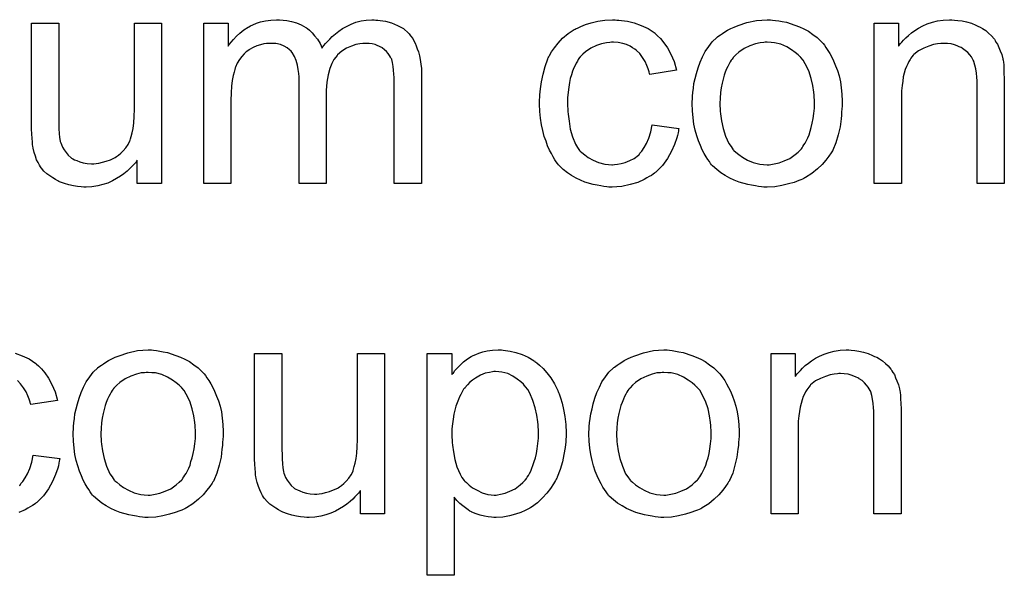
# Model space of a CAD drawing. Extents: x -2 to 8.5, y -2.9 to 5.2.
# Tile 88 of 207: x 3.905 to 4.261, y 0.174 to 0.375. Entities that reach past the tile are written whole.
import ezdxf

# ---------------------------------------------------------------- set-up
doc = ezdxf.new("R2010")
doc.units = 0
doc.layers.add('acc-ni-360-20-out-a_document', color=1, linetype='CONTINUOUS')

msp = doc.modelspace()

# ---------------------------------------------------------------- linework, layer by layer
at = {"layer": 'acc-ni-360-20-out-a_document', "color": 1}
for points in [[(4.033481, 0.374663), (4.034291, 0.374663), (4.035101, 0.374547), (4.037068, 0.3742), (4.03915, 0.373622), (4.041349, 0.372696), (4.043547, 0.371539), (4.045398, 0.369919), (4.045629, 0.369688), (4.046092, 0.368993), (4.046902, 0.367952), (4.047249, 0.367142), (4.047712, 0.366332), (4.048175, 0.365291), (4.048522, 0.36425), (4.048985, 0.363093), (4.049332, 0.361704), (4.049563, 0.360316), (4.049795, 0.358696), (4.050026, 0.357076), (4.050026, 0.355225), (4.050026, 0.315424), (4.040191, 0.315424), (4.040191, 0.35187), (4.040191, 0.351986), (4.040191, 0.352101), (4.040191, 0.352796), (4.040191, 0.353837), (4.040076, 0.35511), (4.03996, 0.356498), (4.039844, 0.357886), (4.039613, 0.359275), (4.039266, 0.360316), (4.039266, 0.360432), (4.039035, 0.360779), (4.038803, 0.361242), (4.038456, 0.36182), (4.037993, 0.362514), (4.037415, 0.363209), (4.03672, 0.363903), (4.035795, 0.364597), (4.035679, 0.364713), (4.035332, 0.364828), (4.034869, 0.36506), (4.034059, 0.365407), (4.033249, 0.365754), (4.032208, 0.365985), (4.031167, 0.366101), (4.029894, 0.366217), (4.029316, 0.366217), (4.028853, 0.366101), (4.027696, 0.365985), (4.026307, 0.365754), (4.024688, 0.365175), (4.022952, 0.364481), (4.021217, 0.36344), (4.019597, 0.362051), (4.019481, 0.36182), (4.019018, 0.361242), (4.018324, 0.360316), (4.01763, 0.358928), (4.01682, 0.357076), (4.016242, 0.354878), (4.015779, 0.352217), (4.015547, 0.349093), (4.015547, 0.315424), (4.005713, 0.315424), (4.005713, 0.353027), (4.005713, 0.353143), (4.005713, 0.353374), (4.005713, 0.353605), (4.005713, 0.354068), (4.005597, 0.355341), (4.005366, 0.356729), (4.005134, 0.358349), (4.004672, 0.359969), (4.004093, 0.361473), (4.003283, 0.362861), (4.003168, 0.362977), (4.00282, 0.36344), (4.002242, 0.363903), (4.001432, 0.364597), (4.000391, 0.365175), (3.999002, 0.365754), (3.997383, 0.366101), (3.995416, 0.366217), (3.994721, 0.366217), (3.993912, 0.366101), (3.992986, 0.365985), (3.991829, 0.365638), (3.990441, 0.365291), (3.989168, 0.364713), (3.987779, 0.364018), (3.987664, 0.363903), (3.987201, 0.363556), (3.986622, 0.363093), (3.985812, 0.362399), (3.985003, 0.361473), (3.984193, 0.360316), (3.983383, 0.359043), (3.982689, 0.357539), (3.982573, 0.357308), (3.982457, 0.356729), (3.982226, 0.355804), (3.981879, 0.354531), (3.981532, 0.352796), (3.9813, 0.350713), (3.981184, 0.348283), (3.981069, 0.345506), (3.981069, 0.315424), (3.971234, 0.315424), (3.971234, 0.373506), (3.980028, 0.373506), (3.980028, 0.365175), (3.980143, 0.365407), (3.98049, 0.36587), (3.981184, 0.36668), (3.981994, 0.367605), (3.983036, 0.368762), (3.984308, 0.369919), (3.985697, 0.371076), (3.987317, 0.372117), (3.987548, 0.372233), (3.988126, 0.37258), (3.989052, 0.372927), (3.990325, 0.373506), (3.991829, 0.373969), (3.993564, 0.374316), (3.995531, 0.374663), (3.997614, 0.374779), (3.998655, 0.374779), (3.999928, 0.374663), (4.001316, 0.374431), (4.003052, 0.374084), (4.004787, 0.373622), (4.006523, 0.372927), (4.008143, 0.372002), (4.008374, 0.371886), (4.008837, 0.371539), (4.009531, 0.37096), (4.010457, 0.370035), (4.011382, 0.368993), (4.012423, 0.367721), (4.013349, 0.366217), (4.014043, 0.364481), (4.014159, 0.364597), (4.01439, 0.364944), (4.014738, 0.365407), (4.015316, 0.366101), (4.01601, 0.366911), (4.01682, 0.367721), (4.017746, 0.368646), (4.018903, 0.369688), (4.020175, 0.370613), (4.021448, 0.371539), (4.022952, 0.372349), (4.024572, 0.373159), (4.026307, 0.373853), (4.028159, 0.374316), (4.03001, 0.374663), (4.032093, 0.374779), (4.032902, 0.374779), (4.033481, 0.374663)], [(4.120834, 0.374663), (4.121529, 0.374663), (4.122454, 0.374547), (4.124653, 0.3742), (4.127082, 0.373622), (4.129628, 0.372696), (4.132173, 0.371539), (4.134603, 0.369919), (4.134718, 0.369919), (4.134834, 0.369688), (4.135528, 0.368993), (4.13657, 0.367952), (4.137842, 0.366448), (4.139115, 0.364597), (4.140388, 0.362283), (4.141545, 0.359622), (4.142355, 0.356498), (4.132752, 0.354994), (4.132752, 0.35511), (4.132636, 0.355225), (4.13252, 0.355919), (4.132173, 0.356961), (4.131595, 0.358233), (4.131016, 0.359622), (4.13009, 0.361126), (4.129049, 0.362514), (4.127892, 0.363671), (4.127776, 0.363787), (4.127314, 0.364134), (4.126504, 0.364597), (4.125578, 0.365175), (4.124305, 0.365754), (4.122917, 0.366217), (4.121297, 0.366564), (4.119562, 0.36668), (4.118868, 0.36668), (4.118289, 0.366564), (4.117016, 0.366448), (4.115281, 0.365985), (4.11343, 0.365407), (4.111347, 0.364481), (4.10938, 0.363093), (4.108454, 0.362283), (4.107529, 0.361357), (4.107529, 0.361242), (4.107297, 0.361126), (4.107066, 0.360779), (4.106835, 0.360316), (4.106488, 0.359738), (4.106025, 0.359043), (4.105678, 0.358233), (4.105215, 0.357308), (4.104752, 0.356151), (4.104405, 0.354878), (4.103942, 0.35349), (4.103595, 0.351986), (4.103364, 0.350366), (4.103132, 0.348515), (4.102901, 0.346548), (4.102901, 0.344465), (4.102901, 0.344349), (4.102901, 0.344002), (4.102901, 0.343308), (4.103017, 0.342614), (4.103017, 0.341573), (4.103132, 0.340531), (4.103479, 0.337986), (4.103942, 0.335209), (4.104752, 0.332317), (4.105793, 0.329771), (4.106488, 0.328498), (4.107297, 0.327457), (4.107529, 0.327226), (4.108107, 0.326647), (4.109149, 0.325837), (4.110421, 0.324912), (4.112157, 0.32387), (4.114124, 0.323061), (4.116438, 0.322482), (4.117711, 0.322366), (4.118983, 0.322251), (4.119215, 0.322251), (4.119909, 0.322366), (4.121066, 0.322482), (4.122338, 0.322714), (4.123843, 0.323061), (4.125462, 0.323755), (4.127082, 0.324565), (4.128586, 0.325722), (4.128818, 0.325837), (4.129165, 0.326416), (4.129859, 0.327226), (4.130669, 0.328498), (4.131479, 0.330003), (4.132404, 0.331854), (4.133099, 0.334168), (4.133561, 0.336713), (4.14328, 0.33544), (4.14328, 0.335325), (4.143164, 0.334978), (4.143049, 0.334515), (4.142933, 0.333821), (4.142702, 0.332895), (4.14247, 0.331969), (4.14166, 0.329656), (4.140619, 0.327226), (4.139115, 0.324565), (4.137264, 0.322019), (4.136222, 0.320862), (4.135065, 0.319705), (4.13495, 0.31959), (4.134718, 0.319474), (4.134371, 0.319243), (4.133908, 0.318895), (4.13333, 0.318433), (4.13252, 0.31797), (4.131595, 0.317507), (4.130669, 0.316928), (4.128355, 0.315887), (4.125578, 0.315077), (4.12257, 0.314383), (4.120834, 0.314267), (4.119099, 0.314152), (4.117942, 0.314152), (4.117132, 0.314267), (4.116091, 0.314383), (4.114934, 0.314615), (4.113661, 0.314846), (4.112273, 0.315077), (4.109149, 0.316003), (4.107645, 0.316697), (4.106025, 0.317391), (4.104405, 0.318317), (4.102901, 0.319358), (4.101397, 0.320515), (4.100008, 0.321904), (4.099893, 0.322019), (4.099661, 0.322251), (4.099314, 0.322714), (4.098851, 0.323292), (4.098389, 0.324102), (4.097694, 0.325143), (4.097116, 0.3263), (4.096422, 0.327573), (4.095727, 0.329077), (4.095149, 0.330812), (4.094455, 0.332548), (4.093992, 0.334631), (4.093529, 0.336713), (4.093182, 0.339143), (4.092951, 0.341573), (4.092835, 0.344234), (4.092835, 0.344349), (4.092835, 0.344697), (4.092835, 0.345159), (4.092835, 0.345853), (4.092951, 0.346663), (4.092951, 0.347589), (4.093066, 0.34863), (4.093182, 0.349787), (4.093529, 0.352333), (4.094108, 0.35511), (4.094802, 0.357886), (4.095843, 0.360663), (4.095843, 0.360779), (4.095959, 0.36101), (4.09619, 0.361357), (4.096422, 0.36182), (4.097116, 0.363093), (4.098157, 0.364597), (4.099546, 0.366332), (4.101165, 0.368068), (4.103132, 0.369803), (4.105331, 0.371192), (4.105446, 0.371192), (4.105678, 0.371308), (4.106025, 0.371539), (4.106488, 0.37177), (4.107066, 0.372002), (4.10776, 0.372349), (4.109496, 0.373043), (4.111463, 0.373622), (4.113892, 0.3742), (4.116438, 0.374663), (4.119215, 0.374779), (4.12014, 0.374779), (4.120834, 0.374663)], [(4.17718, 0.374663), (4.178222, 0.374547), (4.179379, 0.374316), (4.180651, 0.374084), (4.182155, 0.373853), (4.185279, 0.372812), (4.186899, 0.372233), (4.188519, 0.371423), (4.190139, 0.370613), (4.191758, 0.369456), (4.193263, 0.368299), (4.194767, 0.366911), (4.194882, 0.366795), (4.195114, 0.366564), (4.195461, 0.366101), (4.195924, 0.365522), (4.196502, 0.364713), (4.197196, 0.363671), (4.197891, 0.362514), (4.198585, 0.361242), (4.199279, 0.359853), (4.199973, 0.358118), (4.200667, 0.356382), (4.201246, 0.354415), (4.201709, 0.352333), (4.202056, 0.350134), (4.202287, 0.34782), (4.202403, 0.345275), (4.202403, 0.345159), (4.202403, 0.344812), (4.202403, 0.344234), (4.202403, 0.343424), (4.202287, 0.342498), (4.202172, 0.341341), (4.202172, 0.340184), (4.20194, 0.338911), (4.201593, 0.336019), (4.200899, 0.333127), (4.200089, 0.330234), (4.198932, 0.327573), (4.198932, 0.327457), (4.198816, 0.327341), (4.198585, 0.326994), (4.198353, 0.326532), (4.197543, 0.325375), (4.196502, 0.323986), (4.195114, 0.322366), (4.193378, 0.320747), (4.191411, 0.319127), (4.189097, 0.317623), (4.188982, 0.317623), (4.188866, 0.317507), (4.188519, 0.317276), (4.18794, 0.317044), (4.187362, 0.316813), (4.186668, 0.316581), (4.184932, 0.315887), (4.182965, 0.315309), (4.180536, 0.31473), (4.17799, 0.314267), (4.175213, 0.314152), (4.174056, 0.314152), (4.173131, 0.314267), (4.17209, 0.314383), (4.170932, 0.314615), (4.169544, 0.314846), (4.168156, 0.315077), (4.165032, 0.316003), (4.163296, 0.316697), (4.161676, 0.317391), (4.160057, 0.318317), (4.158437, 0.319358), (4.156933, 0.320515), (4.155429, 0.321904), (4.155313, 0.322019), (4.155082, 0.322251), (4.154734, 0.322714), (4.154272, 0.323408), (4.153693, 0.324218), (4.153115, 0.325143), (4.152421, 0.3263), (4.151726, 0.327689), (4.151032, 0.329193), (4.150338, 0.330928), (4.149759, 0.332779), (4.149181, 0.334746), (4.148718, 0.336945), (4.148371, 0.339259), (4.14814, 0.341804), (4.148024, 0.344465), (4.148024, 0.344697), (4.148024, 0.345159), (4.14814, 0.345969), (4.14814, 0.347126), (4.148255, 0.348399), (4.148487, 0.350019), (4.148718, 0.351639), (4.149181, 0.35349), (4.149644, 0.355341), (4.150222, 0.357308), (4.150916, 0.35939), (4.151842, 0.361357), (4.152768, 0.363209), (4.15404, 0.36506), (4.155313, 0.366795), (4.156933, 0.368299), (4.157048, 0.368415), (4.15728, 0.368531), (4.157743, 0.368878), (4.158321, 0.369341), (4.159015, 0.369803), (4.159941, 0.370382), (4.160867, 0.37096), (4.162024, 0.371539), (4.163296, 0.372117), (4.164685, 0.372696), (4.167809, 0.373737), (4.171395, 0.374547), (4.173247, 0.374663), (4.175213, 0.374779), (4.17637, 0.374779), (4.17718, 0.374663)], [(4.243014, 0.374663), (4.244286, 0.374547), (4.24579, 0.374316), (4.24741, 0.373969), (4.249146, 0.373506), (4.250766, 0.372812), (4.250997, 0.372696), (4.25146, 0.372464), (4.25227, 0.372117), (4.253195, 0.371539), (4.254352, 0.370845), (4.255394, 0.369919), (4.256435, 0.368993), (4.25736, 0.367837), (4.257476, 0.367721), (4.257708, 0.367258), (4.258055, 0.36668), (4.258633, 0.36587), (4.259096, 0.364713), (4.259559, 0.363556), (4.260137, 0.362167), (4.260484, 0.360663), (4.260484, 0.360547), (4.2606, 0.360085), (4.260716, 0.35939), (4.260831, 0.358465), (4.260831, 0.357076), (4.260947, 0.355457), (4.261063, 0.35349), (4.261063, 0.35106), (4.261063, 0.315424), (4.251228, 0.315424), (4.251228, 0.350597), (4.251228, 0.350713), (4.251228, 0.350829), (4.251228, 0.351639), (4.251228, 0.35268), (4.251113, 0.353952), (4.250997, 0.355457), (4.250766, 0.356961), (4.250418, 0.358349), (4.250071, 0.359622), (4.250071, 0.359738), (4.24984, 0.360085), (4.249493, 0.360663), (4.249146, 0.361357), (4.248567, 0.362051), (4.247873, 0.362861), (4.246947, 0.363671), (4.245906, 0.364365), (4.24579, 0.364481), (4.245443, 0.364713), (4.244749, 0.364944), (4.243939, 0.365291), (4.243014, 0.365638), (4.241857, 0.365985), (4.240468, 0.366101), (4.23908, 0.366217), (4.238501, 0.366217), (4.238038, 0.366101), (4.236882, 0.365985), (4.235377, 0.365754), (4.233758, 0.365175), (4.231906, 0.364481), (4.230055, 0.363556), (4.22832, 0.362167), (4.228088, 0.361936), (4.227626, 0.361357), (4.227278, 0.360894), (4.226931, 0.360316), (4.226468, 0.359622), (4.226121, 0.358812), (4.225659, 0.357886), (4.225196, 0.356729), (4.224849, 0.355457), (4.224502, 0.354068), (4.22427, 0.352564), (4.224039, 0.350944), (4.223807, 0.348977), (4.223807, 0.34701), (4.223807, 0.315424), (4.213973, 0.315424), (4.213973, 0.373506), (4.222766, 0.373506), (4.222766, 0.365175), (4.222882, 0.365291), (4.223113, 0.365638), (4.22346, 0.366101), (4.223923, 0.36668), (4.224617, 0.367374), (4.225427, 0.368184), (4.226353, 0.369109), (4.22751, 0.370035), (4.228667, 0.370845), (4.230055, 0.37177), (4.231559, 0.37258), (4.233179, 0.373274), (4.23503, 0.373853), (4.236882, 0.374316), (4.238964, 0.374663), (4.241162, 0.374779), (4.242088, 0.374779), (4.243014, 0.374663)], [(3.955962, 0.315424), (3.947169, 0.315424), (3.947169, 0.32387), (3.947053, 0.323755), (3.946822, 0.323408), (3.946474, 0.322945), (3.945896, 0.322366), (3.945202, 0.321672), (3.944392, 0.320747), (3.943466, 0.319937), (3.942309, 0.319011), (3.941037, 0.318086), (3.939648, 0.317276), (3.938144, 0.316466), (3.936524, 0.315656), (3.934673, 0.315077), (3.932822, 0.314615), (3.930739, 0.314267), (3.928657, 0.314152), (3.927847, 0.314152), (3.926805, 0.314267), (3.925533, 0.314383), (3.924029, 0.314615), (3.922409, 0.314962), (3.920789, 0.315424), (3.919054, 0.316119), (3.918822, 0.316234), (3.918359, 0.316466), (3.91755, 0.316928), (3.916624, 0.317507), (3.915467, 0.318201), (3.914426, 0.319011), (3.913384, 0.319937), (3.912459, 0.320978), (3.912343, 0.321094), (3.912112, 0.321557), (3.911765, 0.322135), (3.911302, 0.323061), (3.910723, 0.324102), (3.91026, 0.325375), (3.909798, 0.326763), (3.90945, 0.328267), (3.90945, 0.328383), (3.909335, 0.328846), (3.909219, 0.32954), (3.909219, 0.330465), (3.909103, 0.331854), (3.908988, 0.333358), (3.908872, 0.335325), (3.908872, 0.337523), (3.908872, 0.373506), (3.918706, 0.373506), (3.918706, 0.341226), (3.918706, 0.34111), (3.918706, 0.340878), (3.918706, 0.340531), (3.918706, 0.339953), (3.918706, 0.33868), (3.918822, 0.33706), (3.918822, 0.335325), (3.918938, 0.333589), (3.919054, 0.332085), (3.919285, 0.330812), (3.919285, 0.330697), (3.919516, 0.330234), (3.919748, 0.32954), (3.920095, 0.328614), (3.920673, 0.327689), (3.921368, 0.326647), (3.922177, 0.325722), (3.923219, 0.324796), (3.923334, 0.32468), (3.923797, 0.324449), (3.924376, 0.324102), (3.925301, 0.323755), (3.926343, 0.323292), (3.927615, 0.322945), (3.929004, 0.322714), (3.930624, 0.322598), (3.931434, 0.322598), (3.932243, 0.322714), (3.933285, 0.322829), (3.934557, 0.323176), (3.935946, 0.323523), (3.93745, 0.324102), (3.938954, 0.324796), (3.939185, 0.324912), (3.939648, 0.325259), (3.940342, 0.325722), (3.941152, 0.326416), (3.942078, 0.327341), (3.943003, 0.328383), (3.943813, 0.32954), (3.944508, 0.330928), (3.944623, 0.33116), (3.944739, 0.331622), (3.94497, 0.332548), (3.945318, 0.333821), (3.945665, 0.33544), (3.945896, 0.337407), (3.946012, 0.339721), (3.946127, 0.342382), (3.946127, 0.373506), (3.955962, 0.373506), (3.955962, 0.315424)], [(4.175213, 0.36668), (4.174519, 0.36668), (4.173941, 0.366564), (4.172668, 0.366448), (4.170932, 0.365985), (4.168966, 0.365291), (4.166883, 0.364365), (4.164916, 0.362977), (4.163875, 0.362051), (4.162949, 0.361126), (4.162949, 0.36101), (4.162718, 0.360894), (4.162486, 0.360547), (4.162139, 0.360085), (4.161792, 0.359506), (4.161445, 0.358812), (4.160982, 0.357886), (4.16052, 0.356961), (4.160057, 0.355804), (4.159594, 0.354647), (4.159247, 0.353258), (4.1589, 0.351754), (4.158553, 0.350134), (4.158321, 0.348399), (4.158206, 0.346432), (4.15809, 0.344465), (4.15809, 0.344349), (4.15809, 0.344002), (4.15809, 0.343424), (4.158206, 0.342614), (4.158206, 0.341688), (4.158321, 0.340647), (4.158668, 0.338217), (4.159247, 0.33544), (4.160172, 0.332664), (4.161329, 0.330003), (4.162139, 0.328846), (4.162949, 0.327689), (4.163065, 0.327689), (4.163181, 0.327457), (4.163875, 0.326879), (4.164916, 0.325953), (4.166305, 0.325027), (4.16804, 0.323986), (4.170123, 0.323061), (4.172552, 0.322482), (4.173825, 0.322366), (4.175213, 0.322251), (4.175908, 0.322251), (4.176486, 0.322366), (4.177759, 0.322598), (4.179494, 0.322945), (4.181346, 0.323639), (4.183428, 0.324565), (4.185395, 0.325953), (4.186436, 0.326879), (4.187362, 0.327804), (4.187478, 0.32792), (4.187593, 0.328036), (4.187825, 0.328383), (4.188172, 0.328846), (4.188519, 0.329424), (4.188982, 0.330118), (4.189444, 0.331044), (4.189907, 0.331969), (4.19037, 0.333127), (4.190717, 0.334399), (4.19118, 0.335788), (4.191527, 0.337292), (4.191874, 0.339027), (4.192106, 0.340763), (4.192337, 0.34273), (4.192337, 0.344812), (4.192337, 0.344928), (4.192337, 0.345275), (4.192337, 0.345853), (4.192221, 0.346548), (4.192221, 0.347473), (4.192106, 0.348515), (4.191758, 0.350944), (4.19118, 0.35349), (4.190254, 0.356267), (4.188982, 0.358812), (4.188288, 0.360085), (4.187362, 0.361126), (4.187362, 0.361242), (4.187131, 0.361357), (4.186436, 0.362051), (4.185395, 0.362861), (4.184007, 0.363903), (4.182271, 0.364944), (4.180189, 0.36587), (4.177874, 0.366448), (4.176602, 0.366564), (4.175213, 0.36668)], [(3.902971, 0.254057), (3.905517, 0.253131), (3.908062, 0.251975), (3.910492, 0.250355), (3.910608, 0.250355), (3.910723, 0.250123), (3.911417, 0.249429), (3.912459, 0.248388), (3.913731, 0.246884), (3.915004, 0.245032), (3.916277, 0.242719), (3.917434, 0.240057), (3.918244, 0.236934), (3.908641, 0.235429), (3.908641, 0.235545), (3.908525, 0.235661), (3.908409, 0.236355), (3.908062, 0.237396), (3.907484, 0.238669), (3.906905, 0.240057), (3.905979, 0.241561), (3.904938, 0.24295), (3.903781, 0.244107)], [(3.953069, 0.255098), (3.954111, 0.254983), (3.955268, 0.254751), (3.95654, 0.25452), (3.958044, 0.254288), (3.961168, 0.253247), (3.962788, 0.252669), (3.964408, 0.251859), (3.966028, 0.251049), (3.967648, 0.249892), (3.969152, 0.248735), (3.970656, 0.247346), (3.970771, 0.247231), (3.971003, 0.246999), (3.97135, 0.246537), (3.971813, 0.245958), (3.972391, 0.245148), (3.973086, 0.244107), (3.97378, 0.24295), (3.974474, 0.241677), (3.975168, 0.240289), (3.975862, 0.238553), (3.976557, 0.236818), (3.977135, 0.234851), (3.977598, 0.232768), (3.977945, 0.23057), (3.978176, 0.228256), (3.978292, 0.225711), (3.978292, 0.225595), (3.978292, 0.225248), (3.978292, 0.224669), (3.978292, 0.223859), (3.978176, 0.222934), (3.978061, 0.221777), (3.978061, 0.22062), (3.977829, 0.219347), (3.977482, 0.216455), (3.976788, 0.213562), (3.975978, 0.21067), (3.974821, 0.208008), (3.974821, 0.207893), (3.974705, 0.207777), (3.974474, 0.20743), (3.974242, 0.206967), (3.973433, 0.20581), (3.972391, 0.204422), (3.971003, 0.202802), (3.969267, 0.201182), (3.9673, 0.199562), (3.964986, 0.198058), (3.964871, 0.198058), (3.964755, 0.197943), (3.964408, 0.197711), (3.963829, 0.19748), (3.963251, 0.197248), (3.962557, 0.197017), (3.960821, 0.196323), (3.958854, 0.195744), (3.956425, 0.195166), (3.953879, 0.194703), (3.951102, 0.194587), (3.949945, 0.194587), (3.94902, 0.194703), (3.947979, 0.194819), (3.946822, 0.19505), (3.945433, 0.195281), (3.944045, 0.195513), (3.940921, 0.196439), (3.939185, 0.197133), (3.937566, 0.197827), (3.935946, 0.198752), (3.934326, 0.199794), (3.932822, 0.200951), (3.931318, 0.202339), (3.931202, 0.202455), (3.930971, 0.202686), (3.930624, 0.203149), (3.930161, 0.203843), (3.929582, 0.204653), (3.929004, 0.205579), (3.92831, 0.206736), (3.927615, 0.208124), (3.926921, 0.209628), (3.926227, 0.211364), (3.925648, 0.213215), (3.92507, 0.215182), (3.924607, 0.21738), (3.92426, 0.219694), (3.924029, 0.22224), (3.923913, 0.224901), (3.923913, 0.225132), (3.923913, 0.225595), (3.924029, 0.226405), (3.924029, 0.227562), (3.924144, 0.228834), (3.924376, 0.230454), (3.924607, 0.232074), (3.92507, 0.233925), (3.925533, 0.235776), (3.926111, 0.237743), (3.926805, 0.239826), (3.927731, 0.241793), (3.928657, 0.243644), (3.929929, 0.245495), (3.931202, 0.247231), (3.932822, 0.248735), (3.932938, 0.248851), (3.933169, 0.248966), (3.933632, 0.249313), (3.93421, 0.249776), (3.934905, 0.250239), (3.93583, 0.250817), (3.936756, 0.251396), (3.937913, 0.251975), (3.939185, 0.252553), (3.940574, 0.253131), (3.943698, 0.254173), (3.947284, 0.254983), (3.949136, 0.255098), (3.951102, 0.255214), (3.95226, 0.255214), (3.953069, 0.255098)], [(4.03672, 0.19586), (4.027927, 0.19586), (4.027927, 0.204306), (4.027812, 0.20419), (4.02758, 0.203843), (4.027233, 0.203381), (4.026655, 0.202802), (4.02596, 0.202108), (4.025151, 0.201182), (4.024225, 0.200372), (4.023068, 0.199447), (4.021795, 0.198521), (4.020407, 0.197711), (4.018903, 0.196901), (4.017283, 0.196091), (4.015432, 0.195513), (4.013581, 0.19505), (4.011498, 0.194703), (4.009415, 0.194587), (4.008605, 0.194587), (4.007564, 0.194703), (4.006291, 0.194819), (4.004787, 0.19505), (4.003168, 0.195397), (4.001548, 0.19586), (3.999812, 0.196554), (3.999581, 0.19667), (3.999118, 0.196901), (3.998308, 0.197364), (3.997383, 0.197943), (3.996226, 0.198637), (3.995184, 0.199447), (3.994143, 0.200372), (3.993217, 0.201414), (3.993102, 0.201529), (3.99287, 0.201992), (3.992523, 0.202571), (3.99206, 0.203496), (3.991482, 0.204537), (3.991019, 0.20581), (3.990556, 0.207199), (3.990209, 0.208703), (3.990209, 0.208818), (3.990093, 0.209281), (3.989978, 0.209975), (3.989978, 0.210901), (3.989862, 0.212289), (3.989746, 0.213793), (3.989631, 0.21576), (3.989631, 0.217959), (3.989631, 0.253941), (3.999465, 0.253941), (3.999465, 0.221661), (3.999465, 0.221545), (3.999465, 0.221314), (3.999465, 0.220967), (3.999465, 0.220388), (3.999465, 0.219116), (3.999581, 0.217496), (3.999581, 0.21576), (3.999697, 0.214025), (3.999812, 0.212521), (4.000044, 0.211248), (4.000044, 0.211132), (4.000275, 0.21067), (4.000506, 0.209975), (4.000854, 0.20905), (4.001432, 0.208124), (4.002126, 0.207083), (4.002936, 0.206157), (4.003977, 0.205232), (4.004093, 0.205116), (4.004556, 0.204885), (4.005134, 0.204537), (4.00606, 0.20419), (4.007101, 0.203728), (4.008374, 0.203381), (4.009762, 0.203149), (4.011382, 0.203033), (4.012192, 0.203033), (4.013002, 0.203149), (4.014043, 0.203265), (4.015316, 0.203612), (4.016704, 0.203959), (4.018209, 0.204537), (4.019713, 0.205232), (4.019944, 0.205347), (4.020407, 0.205695), (4.021101, 0.206157), (4.021911, 0.206851), (4.022836, 0.207777), (4.023762, 0.208818), (4.024572, 0.209975), (4.025266, 0.211364), (4.025382, 0.211595), (4.025498, 0.212058), (4.025729, 0.212984), (4.026076, 0.214256), (4.026423, 0.215876), (4.026655, 0.217843), (4.02677, 0.220157), (4.026886, 0.222818), (4.026886, 0.253941), (4.03672, 0.253941), (4.03672, 0.19586)], [(4.079645, 0.255098), (4.080455, 0.254983), (4.082191, 0.254751), (4.084273, 0.254288), (4.086472, 0.253594), (4.08867, 0.252553), (4.090868, 0.25128), (4.090984, 0.25128), (4.091099, 0.251049), (4.091794, 0.250586), (4.092835, 0.249661), (4.094108, 0.248504), (4.095496, 0.246999), (4.096885, 0.245148), (4.098273, 0.24295), (4.09943, 0.24052), (4.09943, 0.240405), (4.099546, 0.240173), (4.099661, 0.239826), (4.099893, 0.239363), (4.100124, 0.238669), (4.100355, 0.237859), (4.100934, 0.236008), (4.101512, 0.233694), (4.101975, 0.231149), (4.102322, 0.228256), (4.102438, 0.225248), (4.102438, 0.225132), (4.102438, 0.224901), (4.102438, 0.224438), (4.102438, 0.223744), (4.102322, 0.222934), (4.102322, 0.222008), (4.102091, 0.219926), (4.101628, 0.21738), (4.10105, 0.214719), (4.10024, 0.211942), (4.099199, 0.209166), (4.099199, 0.20905), (4.099083, 0.208818), (4.098851, 0.208471), (4.09862, 0.208008), (4.09781, 0.206736), (4.096769, 0.205116), (4.095496, 0.203381), (4.093876, 0.201645), (4.092025, 0.19991), (4.089827, 0.19829), (4.089711, 0.19829), (4.089595, 0.198174), (4.089248, 0.197943), (4.088785, 0.197711), (4.087628, 0.197133), (4.086009, 0.196439), (4.084042, 0.195744), (4.081959, 0.195166), (4.07953, 0.194703), (4.0771, 0.194587), (4.07629, 0.194587), (4.075364, 0.194703), (4.074207, 0.194819), (4.072819, 0.19505), (4.071315, 0.195397), (4.069811, 0.19586), (4.068307, 0.196554), (4.068191, 0.19667), (4.067612, 0.196901), (4.066918, 0.197364), (4.065993, 0.198058), (4.065067, 0.198752), (4.06391, 0.199678), (4.062869, 0.200719), (4.061943, 0.201876), (4.061943, 0.173646), (4.052109, 0.173646), (4.052109, 0.253941), (4.061017, 0.253941), (4.061017, 0.246305), (4.061133, 0.246537), (4.061596, 0.246999), (4.062175, 0.247809), (4.0631, 0.248735), (4.064141, 0.249892), (4.065298, 0.250933), (4.066687, 0.251975), (4.068075, 0.2529), (4.068307, 0.253016), (4.068769, 0.253247), (4.069695, 0.253594), (4.070852, 0.254057), (4.07224, 0.25452), (4.07386, 0.254867), (4.075711, 0.255098), (4.077794, 0.255214), (4.079067, 0.255214), (4.079645, 0.255098)], [(4.139809, 0.255098), (4.14085, 0.254983), (4.142007, 0.254751), (4.14328, 0.25452), (4.144784, 0.254288), (4.147908, 0.253247), (4.149528, 0.252669), (4.151148, 0.251859), (4.152768, 0.251049), (4.154387, 0.249892), (4.155891, 0.248735), (4.157396, 0.247346), (4.157511, 0.247231), (4.157743, 0.246999), (4.15809, 0.246537), (4.158553, 0.245958), (4.159131, 0.245148), (4.159825, 0.244107), (4.16052, 0.24295), (4.161214, 0.241677), (4.161908, 0.240289), (4.162602, 0.238553), (4.163296, 0.236818), (4.163875, 0.234851), (4.164338, 0.232768), (4.164685, 0.23057), (4.164916, 0.228256), (4.165032, 0.225711), (4.165032, 0.225595), (4.165032, 0.225248), (4.165032, 0.224669), (4.165032, 0.223859), (4.164916, 0.222934), (4.1648, 0.221777), (4.1648, 0.22062), (4.164569, 0.219347), (4.164222, 0.216455), (4.163528, 0.213562), (4.162718, 0.21067), (4.161561, 0.208008), (4.161561, 0.207893), (4.161445, 0.207777), (4.161214, 0.20743), (4.160982, 0.206967), (4.160172, 0.20581), (4.159131, 0.204422), (4.157743, 0.202802), (4.156007, 0.201182), (4.15404, 0.199562), (4.151726, 0.198058), (4.151611, 0.198058), (4.151495, 0.197943), (4.151148, 0.197711), (4.150569, 0.19748), (4.149991, 0.197248), (4.149297, 0.197017), (4.147561, 0.196323), (4.145594, 0.195744), (4.143164, 0.195166), (4.140619, 0.194703), (4.137842, 0.194587), (4.136685, 0.194587), (4.13576, 0.194703), (4.134718, 0.194819), (4.133561, 0.19505), (4.132173, 0.195281), (4.130785, 0.195513), (4.127661, 0.196439), (4.125925, 0.197133), (4.124305, 0.197827), (4.122686, 0.198752), (4.121066, 0.199794), (4.119562, 0.200951), (4.118058, 0.202339), (4.117942, 0.202455), (4.117711, 0.202686), (4.117363, 0.203149), (4.116901, 0.203843), (4.116322, 0.204653), (4.115744, 0.205579), (4.115049, 0.206736), (4.114355, 0.208124), (4.113661, 0.209628), (4.112967, 0.211364), (4.112388, 0.213215), (4.11181, 0.215182), (4.111347, 0.21738), (4.111, 0.219694), (4.110769, 0.22224), (4.110653, 0.224901), (4.110653, 0.225132), (4.110653, 0.225595), (4.110769, 0.226405), (4.110769, 0.227562), (4.110884, 0.228834), (4.111116, 0.230454), (4.111347, 0.232074), (4.11181, 0.233925), (4.112273, 0.235776), (4.112851, 0.237743), (4.113545, 0.239826), (4.114471, 0.241793), (4.115396, 0.243644), (4.116669, 0.245495), (4.117942, 0.247231), (4.119562, 0.248735), (4.119677, 0.248851), (4.119909, 0.248966), (4.120372, 0.249313), (4.12095, 0.249776), (4.121644, 0.250239), (4.12257, 0.250817), (4.123495, 0.251396), (4.124653, 0.251975), (4.125925, 0.252553), (4.127314, 0.253131), (4.130438, 0.254173), (4.134024, 0.254983), (4.135875, 0.255098), (4.137842, 0.255214), (4.138999, 0.255214), (4.139809, 0.255098)], [(4.205642, 0.255098), (4.206915, 0.254983), (4.208419, 0.254751), (4.210039, 0.254404), (4.211775, 0.253941), (4.213394, 0.253247), (4.213626, 0.253131), (4.214089, 0.2529), (4.214899, 0.252553), (4.215824, 0.251975), (4.216981, 0.25128), (4.218022, 0.250355), (4.219064, 0.249429), (4.219989, 0.248272), (4.220105, 0.248156), (4.220336, 0.247694), (4.220684, 0.247115), (4.221262, 0.246305), (4.221725, 0.245148), (4.222188, 0.243991), (4.222766, 0.242603), (4.223113, 0.241099), (4.223113, 0.240983), (4.223229, 0.24052), (4.223345, 0.239826), (4.22346, 0.2389), (4.22346, 0.237512), (4.223576, 0.235892), (4.223692, 0.233925), (4.223692, 0.231496), (4.223692, 0.19586), (4.213857, 0.19586), (4.213857, 0.231033), (4.213857, 0.231149), (4.213857, 0.231264), (4.213857, 0.232074), (4.213857, 0.233115), (4.213742, 0.234388), (4.213626, 0.235892), (4.213394, 0.237396), (4.213047, 0.238785), (4.2127, 0.240057), (4.2127, 0.240173), (4.212469, 0.24052), (4.212122, 0.241099), (4.211775, 0.241793), (4.211196, 0.242487), (4.210502, 0.243297), (4.209576, 0.244107), (4.208535, 0.244801), (4.208419, 0.244917), (4.208072, 0.245148), (4.207378, 0.24538), (4.206568, 0.245727), (4.205642, 0.246074), (4.204485, 0.246421), (4.203097, 0.246537), (4.201709, 0.246652), (4.20113, 0.246652), (4.200667, 0.246537), (4.19951, 0.246421), (4.198006, 0.24619), (4.196386, 0.245611), (4.194535, 0.244917), (4.192684, 0.243991), (4.190949, 0.242603), (4.190717, 0.242371), (4.190254, 0.241793), (4.189907, 0.24133), (4.18956, 0.240752), (4.189097, 0.240057), (4.18875, 0.239248), (4.188288, 0.238322), (4.187825, 0.237165), (4.187478, 0.235892), (4.187131, 0.234504), (4.186899, 0.233), (4.186668, 0.23138), (4.186436, 0.229413), (4.186436, 0.227446), (4.186436, 0.19586), (4.176602, 0.19586), (4.176602, 0.253941), (4.185395, 0.253941), (4.185395, 0.245611), (4.185511, 0.245727), (4.185742, 0.246074), (4.186089, 0.246537), (4.186552, 0.247115), (4.187246, 0.247809), (4.188056, 0.248619), (4.188982, 0.249545), (4.190139, 0.25047), (4.191296, 0.25128), (4.192684, 0.252206), (4.194188, 0.253016), (4.195808, 0.25371), (4.197659, 0.254288), (4.19951, 0.254751), (4.201593, 0.255098), (4.203791, 0.255214), (4.204717, 0.255214), (4.205642, 0.255098)], [(3.951102, 0.247115), (3.950408, 0.247115), (3.94983, 0.246999), (3.948557, 0.246884), (3.946822, 0.246421), (3.944855, 0.245727), (3.942772, 0.244801), (3.940805, 0.243413), (3.939764, 0.242487), (3.938838, 0.241561), (3.938838, 0.241446), (3.938607, 0.24133), (3.938376, 0.240983), (3.938028, 0.24052), (3.937681, 0.239942), (3.937334, 0.239248), (3.936871, 0.238322), (3.936409, 0.237396), (3.935946, 0.236239), (3.935483, 0.235082), (3.935136, 0.233694), (3.934789, 0.23219), (3.934442, 0.23057), (3.93421, 0.228834), (3.934095, 0.226868), (3.933979, 0.224901), (3.933979, 0.224785), (3.933979, 0.224438), (3.933979, 0.223859), (3.934095, 0.223049), (3.934095, 0.222124), (3.93421, 0.221083), (3.934557, 0.218653), (3.935136, 0.215876), (3.936061, 0.213099), (3.937218, 0.210438), (3.938028, 0.209281), (3.938838, 0.208124), (3.938954, 0.208124), (3.93907, 0.207893), (3.939764, 0.207314), (3.940805, 0.206389), (3.942194, 0.205463), (3.943929, 0.204422), (3.946012, 0.203496), (3.948441, 0.202918), (3.949714, 0.202802), (3.951102, 0.202686), (3.951797, 0.202686), (3.952375, 0.202802), (3.953648, 0.203033), (3.955383, 0.203381), (3.957235, 0.204075), (3.959317, 0.205), (3.961284, 0.206389), (3.962325, 0.207314), (3.963251, 0.20824), (3.963367, 0.208356), (3.963482, 0.208471), (3.963714, 0.208818), (3.964061, 0.209281), (3.964408, 0.20986), (3.964871, 0.210554), (3.965334, 0.21148), (3.965796, 0.212405), (3.966259, 0.213562), (3.966606, 0.214835), (3.967069, 0.216223), (3.967416, 0.217727), (3.967763, 0.219463), (3.967995, 0.221198), (3.968226, 0.223165), (3.968226, 0.225248), (3.968226, 0.225363), (3.968226, 0.225711), (3.968226, 0.226289), (3.96811, 0.226983), (3.96811, 0.227909), (3.967995, 0.22895), (3.967648, 0.23138), (3.967069, 0.233925), (3.966144, 0.236702), (3.964871, 0.239248), (3.964177, 0.24052), (3.963251, 0.241561), (3.963251, 0.241677), (3.96302, 0.241793), (3.962325, 0.242487), (3.961284, 0.243297), (3.959896, 0.244338), (3.95816, 0.24538), (3.956078, 0.246305), (3.953764, 0.246884), (3.952491, 0.246999), (3.951102, 0.247115)], [(4.076868, 0.247462), (4.07629, 0.247462), (4.075827, 0.247346), (4.07467, 0.247115), (4.073166, 0.246768), (4.07143, 0.246074), (4.069579, 0.245032), (4.068538, 0.244338), (4.067612, 0.243528), (4.066687, 0.242603), (4.065761, 0.241561), (4.065761, 0.241446), (4.06553, 0.24133), (4.065298, 0.240983), (4.065067, 0.24052), (4.06472, 0.239826), (4.064257, 0.239132), (4.063794, 0.238206), (4.063447, 0.237281), (4.062984, 0.236124), (4.062522, 0.234851), (4.062175, 0.233463), (4.061712, 0.231958), (4.06148, 0.230223), (4.061249, 0.228487), (4.061017, 0.226636), (4.061017, 0.224554), (4.061017, 0.224438), (4.061017, 0.224091), (4.061017, 0.223512), (4.061133, 0.222702), (4.061133, 0.221777), (4.061249, 0.220736), (4.061596, 0.218306), (4.062175, 0.215529), (4.062869, 0.212868), (4.064026, 0.210207), (4.06472, 0.20905), (4.06553, 0.208008), (4.065761, 0.207777), (4.06634, 0.207199), (4.067265, 0.206273), (4.068538, 0.205347), (4.070158, 0.204422), (4.072009, 0.203496), (4.074092, 0.202918), (4.075249, 0.202802), (4.076406, 0.202686), (4.0771, 0.202686), (4.077563, 0.202802), (4.07872, 0.203033), (4.080339, 0.203381), (4.082075, 0.204075), (4.083926, 0.205), (4.085777, 0.206389), (4.086703, 0.207199), (4.087628, 0.208124), (4.087628, 0.20824), (4.08786, 0.208356), (4.088091, 0.208703), (4.088323, 0.209166), (4.088785, 0.209744), (4.089133, 0.210554), (4.089595, 0.211364), (4.090058, 0.212405), (4.090405, 0.213446), (4.090868, 0.214835), (4.091331, 0.216223), (4.091678, 0.217727), (4.091909, 0.219463), (4.092141, 0.221314), (4.092372, 0.223281), (4.092372, 0.225363), (4.092372, 0.225479), (4.092372, 0.225826), (4.092372, 0.226405), (4.092256, 0.227215), (4.092256, 0.22814), (4.092141, 0.229182), (4.091794, 0.231611), (4.091215, 0.234272), (4.090405, 0.236934), (4.089248, 0.239595), (4.088554, 0.240867), (4.087744, 0.241909), (4.087744, 0.242024), (4.087513, 0.24214), (4.086934, 0.242834), (4.086009, 0.243644), (4.084736, 0.244685), (4.083116, 0.245727), (4.081265, 0.246652), (4.079182, 0.247231), (4.078025, 0.247346), (4.076868, 0.247462)], [(4.137842, 0.247115), (4.137148, 0.247115), (4.13657, 0.246999), (4.135297, 0.246884), (4.133561, 0.246421), (4.131595, 0.245727), (4.129512, 0.244801), (4.127545, 0.243413), (4.126504, 0.242487), (4.125578, 0.241561), (4.125578, 0.241446), (4.125347, 0.24133), (4.125115, 0.240983), (4.124768, 0.24052), (4.124421, 0.239942), (4.124074, 0.239248), (4.123611, 0.238322), (4.123148, 0.237396), (4.122686, 0.236239), (4.122223, 0.235082), (4.121876, 0.233694), (4.121529, 0.23219), (4.121181, 0.23057), (4.12095, 0.228834), (4.120834, 0.226868), (4.120719, 0.224901), (4.120719, 0.224785), (4.120719, 0.224438), (4.120719, 0.223859), (4.120834, 0.223049), (4.120834, 0.222124), (4.12095, 0.221083), (4.121297, 0.218653), (4.121876, 0.215876), (4.122801, 0.213099), (4.123958, 0.210438), (4.124768, 0.209281), (4.125578, 0.208124), (4.125694, 0.208124), (4.12581, 0.207893), (4.126504, 0.207314), (4.127545, 0.206389), (4.128933, 0.205463), (4.130669, 0.204422), (4.132752, 0.203496), (4.135181, 0.202918), (4.136454, 0.202802), (4.137842, 0.202686), (4.138537, 0.202686), (4.139115, 0.202802), (4.140388, 0.203033), (4.142123, 0.203381), (4.143974, 0.204075), (4.146057, 0.205), (4.148024, 0.206389), (4.149065, 0.207314), (4.149991, 0.20824), (4.150106, 0.208356), (4.150222, 0.208471), (4.150454, 0.208818), (4.150801, 0.209281), (4.151148, 0.20986), (4.151611, 0.210554), (4.152073, 0.21148), (4.152536, 0.212405), (4.152999, 0.213562), (4.153346, 0.214835), (4.153809, 0.216223), (4.154156, 0.217727), (4.154503, 0.219463), (4.154734, 0.221198), (4.154966, 0.223165), (4.154966, 0.225248), (4.154966, 0.225363), (4.154966, 0.225711), (4.154966, 0.226289), (4.15485, 0.226983), (4.15485, 0.227909), (4.154734, 0.22895), (4.154387, 0.23138), (4.153809, 0.233925), (4.152883, 0.236702), (4.151611, 0.239248), (4.150916, 0.24052), (4.149991, 0.241561), (4.149991, 0.241677), (4.149759, 0.241793), (4.149065, 0.242487), (4.148024, 0.243297), (4.146636, 0.244338), (4.1449, 0.24538), (4.142817, 0.246305), (4.140503, 0.246884), (4.139231, 0.246999), (4.137842, 0.247115)], [(3.904475, 0.206157), (3.904707, 0.206273), (3.905054, 0.206851), (3.905748, 0.207661), (3.906558, 0.208934), (3.907368, 0.210438), (3.908294, 0.212289), (3.908988, 0.214603), (3.90945, 0.217149), (3.919169, 0.215876), (3.919169, 0.21576), (3.919054, 0.215413), (3.918938, 0.214951), (3.918822, 0.214256), (3.918591, 0.213331), (3.918359, 0.212405), (3.91755, 0.210091), (3.916508, 0.207661), (3.915004, 0.205), (3.913153, 0.202455), (3.912112, 0.201298), (3.910955, 0.200141), (3.910839, 0.200025), (3.910608, 0.19991), (3.91026, 0.199678), (3.909798, 0.199331), (3.909219, 0.198868), (3.908409, 0.198405), (3.907484, 0.197943), (3.906558, 0.197364), (3.904244, 0.196323)]]:
    msp.add_lwpolyline(points, dxfattribs=at)

doc.saveas('drawing.dxf')
